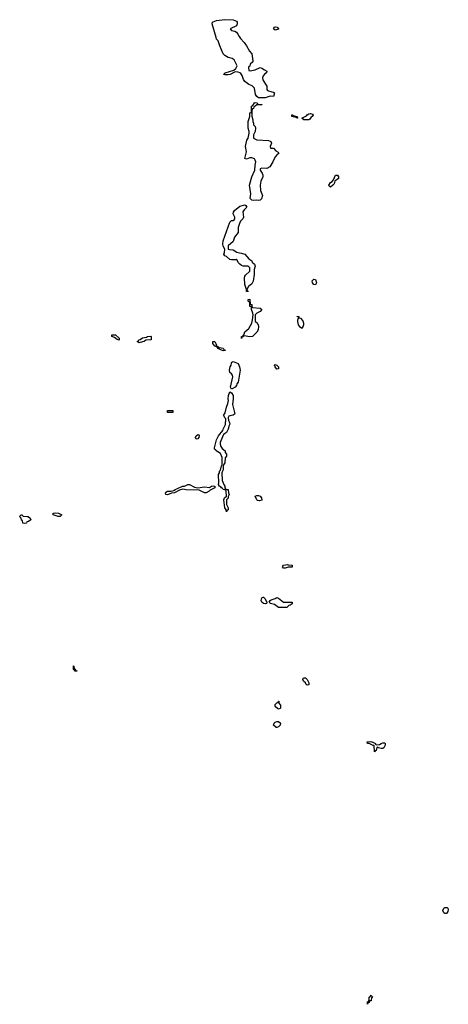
# Model space of a CAD drawing. Header units: inches. Extents: x 2604706 to 2755870, y 449242 to 584050.
# Tile 12 of 59: x 2679909 to 2685010, y 493866 to 505581. Entities that reach past the tile are written whole.
import ezdxf

# ---------------------------------------------------------------- set-up
doc = ezdxf.new("R2010")
doc.units = ezdxf.units.IN
doc.header["$MEASUREMENT"] = 0
for name, color, linetype in [('C6479', 7, 'Continuous'), ('C6489', 7, 'Continuous'), ('C6580', 7, 'Continuous')]:
    doc.layers.add(name, color=color, linetype=linetype)

msp = doc.modelspace()

# ---------------------------------------------------------------- linework, layer by layer
at = {"layer": 'C6479', "color": 6}
msp.add_lwpolyline([(2680000, 499608), (2679993, 499607), (2679990, 499589), (2679970, 499586), (2679948, 499590), (2679942, 499622), (2679930, 499626), (2679928, 499650), (2679909, 499670), (2679928, 499690), (2679934, 499690), (2679952, 499672), (2680000, 499671)], dxfattribs=at)
at = {"layer": 'C6489', "color": 6}
for points in [[(2682209, 500000), (2682175, 499985), (2682164, 499970), (2682130, 499950), (2682110, 499952), (2682044, 499984), (2681890, 499989), (2681850, 499995), (2681810, 499984), (2681751, 499950), (2681714, 499946), (2681670, 499929), (2681649, 499930), (2681643, 499950), (2681650, 499961), (2681670, 499971), (2681710, 499970), (2681742, 499978), (2681758, 499990), (2681780, 500000)], [(2682357, 500000), (2682358, 499998), (2682372, 499992), (2682391, 499990), (2682394, 499950), (2682402, 499930), (2682391, 499909), (2682390, 499888), (2682371, 499869), (2682371, 499811), (2682390, 499774), (2682391, 499749), (2682378, 499742), (2682370, 499726), (2682368, 499750), (2682349, 499771), (2682338, 499870), (2682348, 499890), (2682369, 499911), (2682368, 499968), (2682362, 499982), (2682349, 499989), (2682329, 499990), (2682325, 500000)], [(2680000, 499671), (2680011, 499671), (2680034, 499650), (2680042, 499630), (2680014, 499610), (2680000, 499608)]]:
    msp.add_lwpolyline(points, dxfattribs=at)
for points in [[(2682762, 499858), (2682741, 499861), (2682730, 499869), (2682710, 499910), (2682730, 499919), (2682750, 499919), (2682770, 499911), (2682787, 499890), (2682790, 499866)], [(2680390, 499669), (2680366, 499670), (2680308, 499690), (2680306, 499710), (2680330, 499715), (2680371, 499711), (2680411, 499691)], [(2683050, 499055), (2683035, 499070), (2683049, 499091), (2683098, 499098), (2683106, 499094), (2683152, 499092), (2683150, 499066), (2683106, 499066), (2683070, 499055)], [(2682830, 498629), (2682810, 498635), (2682789, 498649), (2682782, 498670), (2682790, 498702), (2682806, 498710), (2682809, 498711), (2682830, 498690), (2682843, 498663), (2682854, 498650), (2682844, 498636)], [(2683050, 498651), (2683150, 498651), (2683150, 498629), (2683130, 498615), (2683111, 498609), (2683090, 498589), (2682990, 498589), (2682941, 498621), (2682894, 498634), (2682878, 498650), (2682889, 498670), (2682901, 498679), (2682950, 498694), (2682970, 498706), (2682990, 498698)], [(2680590, 497828), (2680568, 497828), (2680562, 497842), (2680548, 497848), (2680550, 497894), (2680554, 497890), (2680558, 497858), (2680570, 497854), (2680578, 497838), (2680590, 497834)], [(2683330, 497662), (2683318, 497670), (2683309, 497690), (2683288, 497710), (2683278, 497730), (2683286, 497750), (2683310, 497751), (2683330, 497731), (2683350, 497692), (2683350, 497668)], [(2682990, 497378), (2682980, 497380), (2682948, 497410), (2682948, 497432), (2682970, 497454), (2682982, 497458), (2682990, 497474), (2682994, 497474), (2682994, 497450), (2683013, 497427), (2683014, 497390), (2683010, 497386)], [(2682970, 497158), (2682960, 497160), (2682928, 497188), (2682938, 497210), (2682950, 497222), (2682969, 497231), (2682990, 497231), (2683012, 497210), (2683010, 497186), (2682990, 497166)], [(2684152, 496952), (2684190, 496956), (2684210, 496970), (2684230, 496975), (2684250, 496976), (2684258, 496970), (2684259, 496950), (2684243, 496917), (2684230, 496909), (2684211, 496909), (2684178, 496918), (2684170, 496926), (2684158, 496922), (2684150, 496886), (2684138, 496882), (2684130, 496869), (2684126, 496946), (2684114, 496946), (2684070, 496969), (2684048, 496968), (2684046, 496990), (2684089, 496991), (2684110, 496985), (2684142, 496970), (2684142, 496962)], [(2684990, 494946), (2684970, 494948), (2684955, 494955), (2684944, 494984), (2684955, 495010), (2684970, 495017), (2684996, 495016), (2685005, 495010), (2685010, 494994), (2685006, 494970)], [(2684050, 493866), (2684050, 493894), (2684062, 493898), (2684067, 493913), (2684068, 493952), (2684082, 493958), (2684090, 493974), (2684098, 493958), (2684112, 493950), (2684094, 493946), (2684091, 493909), (2684074, 493906), (2684070, 493886), (2684058, 493882)]]:
    msp.add_lwpolyline(points, close=True, dxfattribs=at)
at = {"layer": 'C6580', "color": 6}
for points in [[(2682654, 504974), (2682710, 504983), (2682770, 505011), (2682790, 505005), (2682823, 504983), (2682851, 504970), (2682845, 504950), (2682825, 504935), (2682808, 504912), (2682800, 504890), (2682804, 504864), (2682825, 504825), (2682850, 504790), (2682851, 504751), (2682860, 504740), (2682910, 504721), (2682930, 504719), (2682941, 504710), (2682930, 504668), (2682890, 504669), (2682830, 504649), (2682750, 504649), (2682730, 504665), (2682715, 504690), (2682705, 504765), (2682675, 504795), (2682635, 504810), (2682590, 504844), (2682572, 504870), (2682557, 504917), (2682542, 504942), (2682530, 504950), (2682510, 504957), (2682481, 504959), (2682464, 504956), (2682415, 504930), (2682390, 504924), (2682350, 504924), (2682334, 504930), (2682355, 504950), (2682458, 504982), (2682482, 504998), (2682497, 505030), (2682462, 505102), (2682437, 505117), (2682389, 505130), (2682350, 505153), (2682330, 505175), (2682290, 505269), (2682270, 505330), (2682253, 505350), (2682246, 505370), (2682201, 505530), (2682205, 505550), (2682210, 505554), (2682250, 505570), (2682350, 505581), (2682450, 505579), (2682490, 505565), (2682497, 505550), (2682499, 505530), (2682490, 505509), (2682414, 505470), (2682430, 505454), (2682470, 505445), (2682490, 505431), (2682507, 505410), (2682520, 505380), (2682536, 505356), (2682582, 505310), (2682610, 505271), (2682645, 505205), (2682673, 505173), (2682685, 505090), (2682682, 505078), (2682654, 505050), (2682650, 505026), (2682638, 505022), (2682634, 505010), (2682638, 504978)], [(2682950, 505455), (2682929, 505470), (2682942, 505490), (2682955, 505495), (2682972, 505490), (2682990, 505472), (2682990, 505469)], [(2682794, 504566), (2682730, 504569), (2682711, 504550), (2682697, 504543), (2682690, 504526), (2682678, 504522), (2682672, 504508), (2682671, 504431), (2682682, 504390), (2682682, 504370), (2682691, 504350), (2682692, 504330), (2682712, 504310), (2682714, 504290), (2682712, 504250), (2682692, 504210), (2682692, 504170), (2682730, 504151), (2682870, 504144), (2682890, 504137), (2682897, 504130), (2682904, 504110), (2682892, 504072), (2682894, 504054), (2682930, 504051), (2682959, 504019), (2682984, 504004), (2682992, 503990), (2682978, 503982), (2682950, 503950), (2682923, 503890), (2682886, 503830), (2682850, 503810), (2682790, 503815), (2682772, 503808), (2682771, 503790), (2682795, 503755), (2682804, 503730), (2682801, 503710), (2682779, 503661), (2682770, 503610), (2682775, 503550), (2682798, 503490), (2682787, 503450), (2682770, 503433), (2682750, 503430), (2682730, 503433), (2682686, 503430), (2682670, 503435), (2682654, 503454), (2682659, 503510), (2682645, 503610), (2682670, 503710), (2682707, 503790), (2682710, 503850), (2682718, 503890), (2682713, 503910), (2682705, 503925), (2682670, 503937), (2682650, 503937), (2682610, 503923), (2682589, 503930), (2682610, 504010), (2682596, 504070), (2682613, 504147), (2682627, 504173), (2682641, 504230), (2682641, 504250), (2682629, 504290), (2682629, 504371), (2682649, 504430), (2682650, 504474), (2682662, 504478), (2682667, 504493), (2682669, 504550), (2682682, 504558), (2682702, 504590), (2682710, 504595), (2682734, 504590), (2682738, 504578), (2682753, 504573), (2682789, 504571)], [(2683210, 504409), (2683198, 504418), (2683146, 504430), (2683146, 504450), (2683154, 504450), (2683162, 504442), (2683212, 504430), (2683214, 504410)], [(2683350, 504389), (2683290, 504390), (2683266, 504410), (2683323, 504437), (2683329, 504450), (2683350, 504461), (2683370, 504465), (2683398, 504458), (2683402, 504450), (2683391, 504429), (2683378, 504422), (2683364, 504396)], [(2683610, 503589), (2683595, 503595), (2683589, 503610), (2683610, 503645), (2683626, 503654), (2683644, 503676), (2683669, 503730), (2683690, 503731), (2683705, 503710), (2683702, 503690), (2683661, 503659), (2683650, 503629), (2683636, 503610)], [(2682614, 502354), (2682626, 502354), (2682630, 502346), (2682610, 502346), (2682609, 502370), (2682590, 502430), (2682586, 502510), (2682589, 502530), (2682597, 502543), (2682648, 502590), (2682648, 502630), (2682629, 502649), (2682570, 502649), (2682550, 502657), (2682529, 502670), (2682509, 502690), (2682498, 502718), (2682487, 502727), (2682477, 502723), (2682430, 502723), (2682410, 502729), (2682370, 502763), (2682349, 502770), (2682339, 502790), (2682347, 502810), (2682349, 502850), (2682330, 502888), (2682325, 502910), (2682330, 502951), (2682410, 503170), (2682430, 503191), (2682449, 503191), (2682462, 503198), (2682469, 503210), (2682469, 503230), (2682450, 503270), (2682453, 503290), (2682465, 503310), (2682530, 503363), (2682590, 503378), (2682602, 503370), (2682611, 503349), (2682580, 503320), (2682565, 503295), (2682571, 503230), (2682563, 503210), (2682538, 503182), (2682525, 503155), (2682510, 503110), (2682510, 503050), (2682465, 502995), (2682450, 502942), (2682392, 502890), (2682392, 502852), (2682405, 502845), (2682450, 502841), (2682494, 502814), (2682525, 502805), (2682550, 502804), (2682590, 502790), (2682635, 502735), (2682671, 502710), (2682677, 502697), (2682705, 502670), (2682711, 502650), (2682699, 502610), (2682700, 502550), (2682687, 502470), (2682670, 502439), (2682634, 502406), (2682612, 502370)], [(2683430, 502428), (2683410, 502429), (2683395, 502450), (2683390, 502474), (2683408, 502492), (2683431, 502490), (2683441, 502450)], [(2682650, 501806), (2682582, 501818), (2682566, 501806), (2682554, 501806), (2682550, 501789), (2682550, 501811), (2682568, 501812), (2682568, 501828), (2682579, 501841), (2682590, 501865), (2682635, 501905), (2682658, 501942), (2682670, 501970), (2682679, 502010), (2682686, 502070), (2682684, 502090), (2682669, 502131), (2682666, 502166), (2682650, 502168), (2682648, 502208), (2682642, 502222), (2682628, 502230), (2682628, 502250), (2682650, 502254), (2682654, 502194), (2682670, 502192), (2682671, 502171), (2682678, 502158), (2682772, 502150), (2682791, 502131), (2682771, 502110), (2682732, 502090), (2682712, 502070), (2682712, 501990), (2682730, 501978), (2682747, 501950), (2682750, 501930), (2682747, 501890), (2682730, 501864), (2682678, 501810)], [(2683270, 501908), (2683250, 501918), (2683229, 501950), (2683219, 501990), (2683219, 502010), (2683228, 502030), (2683226, 502046), (2683210, 502048), (2683210, 502054), (2683230, 502051), (2683233, 502033), (2683250, 502031), (2683278, 501998), (2683286, 501970), (2683286, 501950)], [(2681090, 501769), (2681070, 501775), (2681038, 501798), (2681006, 501810), (2681006, 501830), (2681050, 501832), (2681094, 501790), (2681094, 501770)], [(2681330, 501738), (2681309, 501750), (2681322, 501758), (2681329, 501770), (2681345, 501775), (2681370, 501796), (2681418, 501802), (2681432, 501812), (2681470, 501814), (2681474, 501810), (2681474, 501770), (2681412, 501768), (2681390, 501750), (2681370, 501749)], [(2682253, 501693), (2682267, 501693), (2682282, 501682), (2682330, 501671), (2682338, 501658), (2682354, 501650), (2682354, 501646), (2682350, 501646), (2682330, 501642), (2682268, 501670), (2682266, 501686), (2682254, 501686), (2682238, 501698), (2682230, 501698), (2682209, 501730), (2682206, 501750), (2682231, 501750), (2682245, 501730), (2682253, 501707)], [(2682430, 501186), (2682417, 501210), (2682444, 501330), (2682443, 501350), (2682430, 501369), (2682410, 501382), (2682406, 501410), (2682414, 501450), (2682425, 501470), (2682430, 501494), (2682435, 501505), (2682450, 501512), (2682510, 501490), (2682527, 501450), (2682533, 501410), (2682511, 501270), (2682494, 501250), (2682490, 501230), (2682475, 501210)], [(2682970, 501422), (2682948, 501452), (2682942, 501470), (2682950, 501478), (2682970, 501471), (2682990, 501450), (2682990, 501426)], [(2681670, 500909), (2681668, 500930), (2681730, 500932), (2681730, 500909)], [(2682010, 500589), (2682001, 500610), (2682010, 500630), (2682030, 500645), (2682040, 500640), (2682045, 500630), (2682041, 500610), (2682030, 500594)]]:
    msp.add_lwpolyline(points, close=True, dxfattribs=at)
for points in [[(2682325, 500000), (2682323, 500003), (2682309, 500010), (2682302, 500022), (2682288, 500030), (2682275, 500050), (2682281, 500070), (2682275, 500170), (2682289, 500190), (2682289, 500210), (2682298, 500222), (2682310, 500274), (2682318, 500282), (2682319, 500370), (2682299, 500419), (2682289, 500429), (2682249, 500450), (2682243, 500463), (2682228, 500470), (2682228, 500488), (2682250, 500582), (2682275, 500630), (2682326, 500694), (2682329, 500710), (2682357, 500763), (2682361, 500830), (2682350, 500844), (2682344, 500864), (2682335, 500870), (2682355, 500905), (2682370, 500972), (2682387, 501013), (2682393, 501050), (2682390, 501070), (2682396, 501110), (2682412, 501152), (2682430, 501142), (2682450, 501110), (2682451, 501070), (2682441, 501001), (2682471, 500890), (2682450, 500875), (2682411, 500869), (2682398, 500862), (2682391, 500849), (2682394, 500810), (2682406, 500790), (2682410, 500768), (2682397, 500743), (2682390, 500708), (2682371, 500670), (2682336, 500644), (2682322, 500618), (2682296, 500550), (2682295, 500530), (2682302, 500502), (2682319, 500479), (2682355, 500450), (2682356, 500430), (2682370, 500410), (2682370, 500389), (2682354, 500366), (2682350, 500308), (2682335, 500285), (2682331, 500270), (2682330, 500226), (2682317, 500203), (2682315, 500190), (2682318, 500098), (2682341, 500041), (2682351, 500030), (2682352, 500012), (2682357, 500000)], [(2681780, 500000), (2681848, 500030), (2681870, 500031), (2681910, 500051), (2681930, 500051), (2681990, 500017), (2682030, 500011), (2682110, 500021), (2682170, 500014), (2682190, 500031), (2682210, 500034), (2682232, 500030), (2682231, 500010), (2682209, 500000)]]:
    msp.add_lwpolyline(points, dxfattribs=at)

doc.saveas('drawing.dxf')
